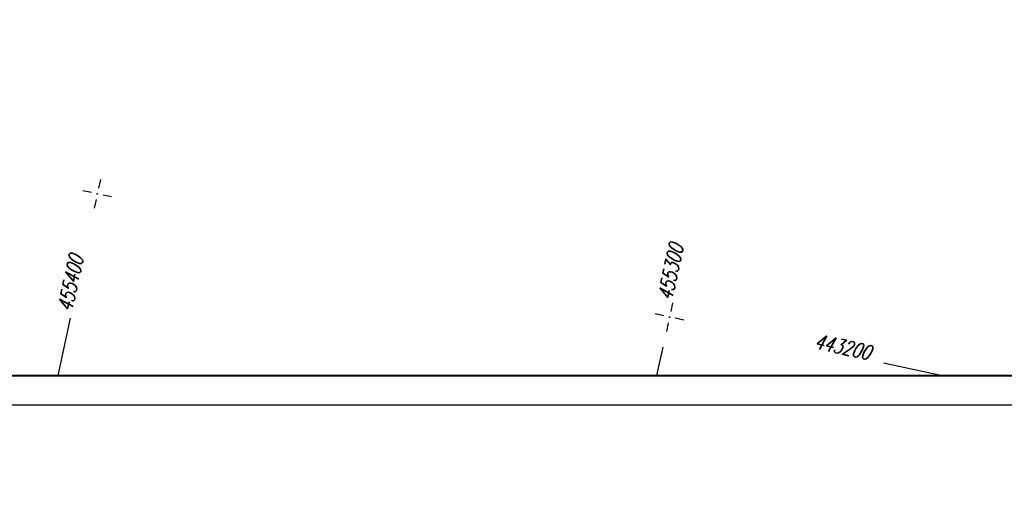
# Model space of a CAD drawing. Extents: x -134 to 1642, y -665 to 1050.
# Tile 24 of 88: x 614 to 782, y -17 to 66. Entities that reach past the tile are written whole.
import ezdxf

# ---------------------------------------------------------------- set-up
doc = ezdxf.new("R2010")
doc.units = 0
doc.header["$LTSCALE"] = 2
doc.header["$MEASUREMENT"] = 0
doc.linetypes.add('AUSGEZOGEN', pattern=[0])
doc.layers.get('0').update_dxf_attribs({"color": 8, "linetype": 'AUSGEZOGEN'})
for name, color, linetype in [('NETZ', 250, 'AUSGEZOGEN'), ('RAHMEN', 250, 'AUSGEZOGEN'), ('Rinne', 200, 'CONTINUOUS')]:
    doc.layers.add(name, color=color, linetype=linetype)
doc.styles.add('ROMANS', font='romans.shx', dxfattribs={"width": 0.8})

# ---------------------------------------------------------------- blocks, each defined once
blk = doc.blocks.new('IKR')
at = {"color": 0}
for p, q in [((0, 1), (0, 2.5)), ((-2.5, 0), (-1, 0)), ((1, 0), (2.5, 0)), ((0, -2.5), (0, -1))]:
    blk.add_line(p, q, dxfattribs=at)
blk.add_circle((0, 0), 0.05, dxfattribs=at)
blk.add_point((0, 0), dxfattribs=at)

msp = doc.modelspace()

# ---------------------------------------------------------------- hatches: boundary and pattern name
at = {"layer": 'Rinne'}
h = msp.add_hatch(dxfattribs=at)
h.set_pattern_fill('ANSI31', color=256, scale=20, style=0)
edge = h.paths.add_edge_path()
edge.add_arc((275.37, -21751.93), 21947.71, 89.378358, 89.455583, ccw=False)
edge.add_arc((441.16, -6471.33), 6666.2, 89.238235, 89.378358, ccw=False)
edge.add_arc((-14330.57, -1117453.65), 1117746.73, 89.23636226, 89.23823456, ccw=False)
edge.add_arc((523.43, -3023.77), 3217.85, 89.20146, 89.23636, ccw=False)
edge.add_arc((555.12, -750.21), 944.08, 86.94729, 89.20146, ccw=False)
edge.add_arc((625.86, 576.33), 384.35, 266.9473, 270.4805)
edge.add_arc((580.86, 5941.8), 5750, 270.480512, 270.662384)
edge.add_arc((762.64, -9781.39), 9974.23, 90.524294, 90.662384, ccw=False)
edge.add_arc((2442.17, -193318.23), 193518.75, 90.5143653, 90.5242944, ccw=False)
edge.add_arc((253.38, 50487.94), 50297.24, 270.514366, 270.533841)
edge.add_arc((717.25, 703), 510.13, 270.5338, 270.6271)
edge.add_arc((-30540.74, 2856402.63), 2856380.83, 270.62712452, 270.62837112)
edge.add_arc((769.64, 1592.38), 1398.89, 270.62837, 270.99311)
edge.add_arc((599.07, 11432.09), 11240.07, 270.993107, 271.121779)
edge.add_arc((275.39, -21749.98), 21944.96, 89.378358, 89.455589, ccw=False)
edge.add_arc((441.15, -6472.29), 6666.37, 89.238234, 89.378358, ccw=False)
edge.add_arc((-14329.56, -1117377.59), 1117669.86, 89.23636219, 89.23823424, ccw=False)
edge.add_arc((523.4, -3025.41), 3218.7, 89.20148, 89.23636, ccw=False)
edge.add_arc((555.1, -751.15), 944.21, 86.94729, 89.20148, ccw=False)
edge.add_arc((625.85, 575.59), 384.41, 266.9473, 270.4805)
edge.add_arc((580.85, 5941.87), 5750.87, 270.480491, 270.662393)
edge.add_arc((762.68, -9785.5), 9977.54, 90.524293, 90.662393, ccw=False)
edge.add_arc((2442.71, -193377.72), 193577.45, 90.5143667, 90.5242933, ccw=False)
edge.add_arc((253.39, 50486.67), 50296.77, 270.514367, 270.533841)
edge.add_arc((717.26, 702.22), 510.15, 270.5338, 270.6271)
edge.add_arc((-30543.48, 2856652.63), 2856631.65, 270.62712453, 270.6283711)
edge.add_arc((769.65, 1591.7), 1399.01, 270.62837, 270.99311)
edge.add_arc((599.07, 11431.93), 11240.71, 270.993107, 271.121781)
h = msp.add_hatch(dxfattribs=at)
h.set_pattern_fill('ANSI31', color=256, scale=20, style=0)
edge = h.paths.add_edge_path()
edge.add_arc((639.26, -229.86), 468.99, 97.5604, 98.5249, ccw=False)
edge.add_arc((578.78, 225.82), 9.32, 90.7152, 97.5604, ccw=False)
edge.add_arc((667.45, -6877.29), 7112.98, 90.453858, 90.71516, ccw=False)
edge.add_arc((644.04, -3922.61), 4158.2, 90.1121, 90.45386, ccw=False)
edge.add_arc((2970.47, -1192978.7), 1193216.58, 90.10896587, 90.11210068, ccw=False)
edge.add_arc((709.22, -3986.09), 4221.82, 90.05626, 90.10897, ccw=False)
edge.add_line((705.08, 235.72), (793.28, 235.81))
edge.add_arc((682.62, 115104.43), 114868.68, 270.0551966, 270.0832469)
edge.add_arc((860.11, -7060.43), 7296.32, 89.971949, 90.083247, ccw=False)
edge.add_arc((863.68, 229.3), 6.58, 80.4991, 89.9719, ccw=False)
edge.add_arc((850.92, 153.04), 83.9, 77.8496, 80.4991, ccw=False)
edge.add_arc((867.52, 230.16), 5.01, 71.9057, 77.8496, ccw=False)
edge.add_arc((858.93, 203.87), 32.67, 69.5781, 71.9057, ccw=False)
edge.add_arc((639.26, -229.56), 469.49, 97.5604, 98.5287, ccw=False)
edge.add_arc((578.73, 226.53), 9.4, 90.714, 97.5604, ccw=False)
edge.add_arc((667.89, -6928.25), 7164.74, 90.453858, 90.714007, ccw=False)
edge.add_arc((644.03, -3915.11), 4151.5, 90.1121, 90.45386, ccw=False)
edge.add_arc((2972.64, -1194119.31), 1194357.98, 90.10896588, 90.11209795, ccw=False)
edge.add_arc((709.22, -3982), 4218.52, 90.05626, 90.10897, ccw=False)
edge.add_line((705.07, 236.52), (793.27, 236.61))
edge.add_arc((681.71, 116046.7), 115810.15, 270.0551967, 270.0829776)
edge.add_arc((860.34, -7298.99), 7535.67, 89.97407, 90.082978, ccw=False)
edge.add_arc((863.75, 229.96), 6.72, 80.4991, 89.9741, ccw=False)
edge.add_arc((850.57, 151.23), 86.54, 77.862, 80.4991, ccw=False)
edge.add_arc((867.68, 230.78), 5.18, 71.9057, 77.862, ccw=False)
edge.add_arc((858.87, 203.82), 33.54, 69.5666, 71.9057, ccw=False)

# ---------------------------------------------------------------- linework, layer by layer
at = {"layer": 'NETZ'}
for p, q in [((620.12, 5.02), (622.22, 14.8)), ((722.41, 5.02), (723.45, 9.87)), ((770.91, 5.02), (761.13, 7.13))]:
    msp.add_line(p, q, dxfattribs=at)
at = {"layer": 'RAHMEN'}
msp.add_line((0, 0), (950, 0), dxfattribs=at)
at = {"layer": 'RAHMEN', "const_width": 0.35}
msp.add_lwpolyline([(25, 5), (1130, 5), (1130, 415), (25, 415), (25, 5)], dxfattribs=at)

# ---------------------------------------------------------------- block references
at = {"layer": 'NETZ', "rotation": 167.8411}
for p in [(626.8, 36.07), (724.56, 15.01)]:
    msp.add_blockref('IKR', p, dxfattribs=at)

# ---------------------------------------------------------------- texts
at = {"layer": 'NETZ', "style": 'ROMANS', "oblique": 16.6, "width": 0.75}
for s, rotation, p in [('455300', 77.8411, (724.96, 17.7)), ('455400', 77.8411, (622.43, 15.77)), ('443200', 347.8411, (749.16, 9.71))]:
    msp.add_text(s, height=2.5, rotation=rotation, dxfattribs=at).set_placement(p)

doc.saveas('drawing.dxf')
